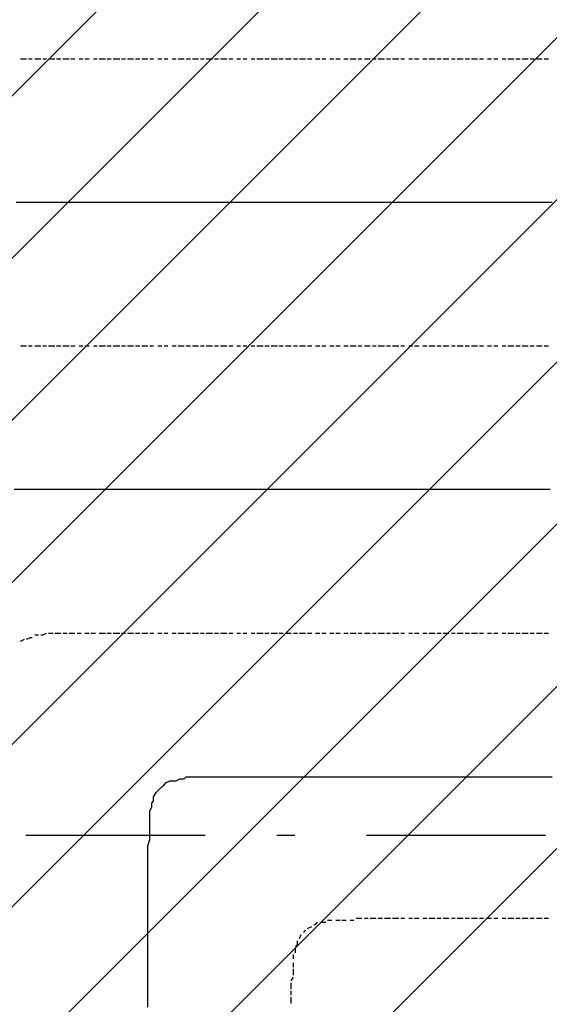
# Model space of a CAD drawing. Extents: x 997 to 109698, y 921 to 94021.
# Tile 177 of 256: x 19675 to 20784, y 18683 to 20744. Entities that reach past the tile are written whole.
import ezdxf

# ---------------------------------------------------------------- set-up
doc = ezdxf.new("R2010")
doc.units = 0
doc.header["$MEASUREMENT"] = 0
doc.layers.add('12', color=7, linetype='CONTINUOUS')
doc.layers.add('28', color=7, linetype='CONTINUOUS')

msp = doc.modelspace()

# ---------------------------------------------------------------- linework, layer by layer
at = {"layer": '12', "color": 5}
for p, q in [((19676.601607, 20661.953237), (19689.601607, 20661.953237)), ((19693.601607, 20661.953237), (19701.601607, 20661.953237)), ((19706.601607, 20661.953237), (19719.601607, 20661.953237)), ((19723.601607, 20661.953237), (19731.601607, 20661.953237)), ((19735.601607, 20661.953237), (19748.601607, 20661.953237)), ((19752.601607, 20661.953237), (19761.601607, 20661.953237)), ((19765.601607, 20661.953237), (19778.601607, 20661.953237)), ((19782.601607, 20661.953237), (19790.601607, 20661.953237)), ((19799.601607, 20661.953237), (19807.601607, 20661.953237)), ((19811.601607, 20661.953237), (19820.601607, 20661.953237)), ((19829.601607, 20661.953237), (19837.601607, 20661.953237)), ((19841.601607, 20661.953237), (19854.601607, 20661.953237)), ((19858.601607, 20661.953237), (19866.601607, 20661.953237)), ((19870.601607, 20661.953237), (19884.601607, 20661.953237)), ((19888.601607, 20661.953237), (19896.601607, 20661.953237)), ((19900.601607, 20661.953237), (19913.601607, 20661.953237)), ((19917.601607, 20661.953237), (19926.601607, 20661.953237)), ((19930.601607, 20661.953237), (19943.601607, 20661.953237)), ((19947.601607, 20661.953237), (19955.601607, 20661.953237)), ((19964.601607, 20661.953237), (19972.601607, 20661.953237)), ((19977.601607, 20661.953237), (19985.601607, 20661.953237)), ((19994.601607, 20661.953237), (20002.601607, 20661.953237)), ((20006.601607, 20661.953237), (20019.601607, 20661.953237)), ((20023.601607, 20661.953237), (20032.601607, 20661.953237)), ((20036.601607, 20661.953237), (20049.601607, 20661.953237)), ((20053.601607, 20661.953237), (20061.601607, 20661.953237)), ((20065.601607, 20661.953237), (20078.601607, 20661.953237)), ((20082.601607, 20661.953237), (20091.601607, 20661.953237)), ((20095.601607, 20661.953237), (20108.601607, 20661.953237)), ((20112.601607, 20661.953237), (20121.601607, 20661.953237)), ((20129.601607, 20661.953237), (20137.601607, 20661.953237)), ((20142.601607, 20661.953237), (20150.601607, 20661.953237)), ((20159.601607, 20661.953237), (20167.601607, 20661.953237)), ((20171.601607, 20661.953237), (20184.601607, 20661.953237)), ((20188.601607, 20661.953237), (20197.601607, 20661.953237)), ((20201.601607, 20661.953237), (20214.601607, 20661.953237)), ((20218.601607, 20661.953237), (20226.601607, 20661.953237)), ((20231.601607, 20661.953237), (20243.601607, 20661.953237)), ((20248.601607, 20661.953237), (20256.601607, 20661.953237)), ((20260.601607, 20661.953237), (20273.601607, 20661.953237)), ((20277.601607, 20661.953237), (20286.601607, 20661.953237)), ((20294.601607, 20661.953237), (20303.601607, 20661.953237)), ((20307.601607, 20661.953237), (20315.601607, 20661.953237)), ((20324.601607, 20661.953237), (20332.601607, 20661.953237)), ((20336.601607, 20661.953237), (20345.601607, 20661.953237)), ((20353.601607, 20661.953237), (20362.601607, 20661.953237)), ((20366.601607, 20661.953237), (20379.601607, 20661.953237)), ((20383.601607, 20661.953237), (20391.601607, 20661.953237)), ((20396.601607, 20661.953237), (20408.601607, 20661.953237)), ((20413.601607, 20661.953237), (20421.601607, 20661.953237)), ((20425.601607, 20661.953237), (20438.601607, 20661.953237)), ((20442.601607, 20661.953237), (20451.601607, 20661.953237)), ((20455.601607, 20661.953237), (20468.601607, 20661.953237)), ((20472.601607, 20661.953237), (20480.601607, 20661.953237)), ((20489.601607, 20661.953237), (20497.601607, 20661.953237)), ((20501.601607, 20661.953237), (20510.601607, 20661.953237)), ((20518.601607, 20661.953237), (20527.601607, 20661.953237)), ((20531.601607, 20661.953237), (20544.601607, 20661.953237)), ((20548.601607, 20661.953237), (20557.601607, 20661.953237)), ((20561.601607, 20661.953237), (20573.601607, 20661.953237)), ((20578.601607, 20661.953237), (20586.601607, 20661.953237)), ((20590.601607, 20661.953237), (20603.601607, 20661.953237)), ((20607.601607, 20661.953237), (20616.601607, 20661.953237)), ((20620.601607, 20661.953237), (20633.601607, 20661.953237)), ((20637.601607, 20661.953237), (20645.601607, 20661.953237)), ((20654.601607, 20661.953237), (20662.601607, 20661.953237)), ((20667.601607, 20661.953237), (20675.601607, 20661.953237)), ((20684.601607, 20661.953237), (20692.601607, 20661.953237)), ((20696.601607, 20661.953237), (20709.601607, 20661.953237)), ((20713.601607, 20661.953237), (20722.601607, 20661.953237)), ((20726.601607, 20661.953237), (20739.601607, 20661.953237)), ((20743.601607, 20661.953237), (20751.601607, 20661.953237)), ((20756.601607, 20661.953237), (20768.601607, 20661.953237)), ((20772.601607, 20661.953237), (20781.601607, 20661.953237)), ((19676.601607, 20060.953237), (19689.601607, 20060.953237)), ((19693.601607, 20060.953237), (19701.601607, 20060.953237)), ((19706.601607, 20060.953237), (19719.601607, 20060.953237)), ((19723.601607, 20060.953237), (19731.601607, 20060.953237)), ((19735.601607, 20060.953237), (19748.601607, 20060.953237)), ((19752.601607, 20060.953237), (19761.601607, 20060.953237)), ((19765.601607, 20060.953237), (19778.601607, 20060.953237)), ((19782.601607, 20060.953237), (19790.601607, 20060.953237)), ((19799.601607, 20060.953237), (19807.601607, 20060.953237)), ((19811.601607, 20060.953237), (19820.601607, 20060.953237)), ((19829.601607, 20060.953237), (19837.601607, 20060.953237)), ((19841.601607, 20060.953237), (19854.601607, 20060.953237)), ((19858.601607, 20060.953237), (19866.601607, 20060.953237)), ((19870.601607, 20060.953237), (19884.601607, 20060.953237)), ((19888.601607, 20060.953237), (19896.601607, 20060.953237)), ((19900.601607, 20060.953237), (19913.601607, 20060.953237)), ((19917.601607, 20060.953237), (19926.601607, 20060.953237)), ((19930.601607, 20060.953237), (19943.601607, 20060.953237)), ((19947.601607, 20060.953237), (19955.601607, 20060.953237)), ((19964.601607, 20060.953237), (19972.601607, 20060.953237)), ((19977.601607, 20060.953237), (19985.601607, 20060.953237)), ((19994.601607, 20060.953237), (20002.601607, 20060.953237)), ((20006.601607, 20060.953237), (20019.601607, 20060.953237)), ((20023.601607, 20060.953237), (20032.601607, 20060.953237)), ((20036.601607, 20060.953237), (20049.601607, 20060.953237)), ((20053.601607, 20060.953237), (20061.601607, 20060.953237)), ((20065.601607, 20060.953237), (20078.601607, 20060.953237)), ((20082.601607, 20060.953237), (20091.601607, 20060.953237)), ((20095.601607, 20060.953237), (20108.601607, 20060.953237)), ((20112.601607, 20060.953237), (20121.601607, 20060.953237)), ((20129.601607, 20060.953237), (20137.601607, 20060.953237)), ((20142.601607, 20060.953237), (20150.601607, 20060.953237)), ((20159.601607, 20060.953237), (20167.601607, 20060.953237)), ((20171.601607, 20060.953237), (20184.601607, 20060.953237)), ((20188.601607, 20060.953237), (20197.601607, 20060.953237)), ((20201.601607, 20060.953237), (20214.601607, 20060.953237)), ((20218.601607, 20060.953237), (20226.601607, 20060.953237)), ((20231.601607, 20060.953237), (20243.601607, 20060.953237)), ((20248.601607, 20060.953237), (20256.601607, 20060.953237)), ((20260.601607, 20060.953237), (20273.601607, 20060.953237)), ((20277.601607, 20060.953237), (20286.601607, 20060.953237)), ((20294.601607, 20060.953237), (20303.601607, 20060.953237)), ((20307.601607, 20060.953237), (20315.601607, 20060.953237)), ((20324.601607, 20060.953237), (20332.601607, 20060.953237)), ((20336.601607, 20060.953237), (20345.601607, 20060.953237)), ((20353.601607, 20060.953237), (20362.601607, 20060.953237)), ((20366.601607, 20060.953237), (20379.601607, 20060.953237)), ((20383.601607, 20060.953237), (20391.601607, 20060.953237)), ((20396.601607, 20060.953237), (20408.601607, 20060.953237)), ((20413.601607, 20060.953237), (20421.601607, 20060.953237)), ((20425.601607, 20060.953237), (20438.601607, 20060.953237)), ((20442.601607, 20060.953237), (20451.601607, 20060.953237)), ((20455.601607, 20060.953237), (20468.601607, 20060.953237)), ((20472.601607, 20060.953237), (20480.601607, 20060.953237)), ((20489.601607, 20060.953237), (20497.601607, 20060.953237)), ((20501.601607, 20060.953237), (20510.601607, 20060.953237)), ((20518.601607, 20060.953237), (20527.601607, 20060.953237)), ((20531.601607, 20060.953237), (20544.601607, 20060.953237)), ((20548.601607, 20060.953237), (20557.601607, 20060.953237)), ((20561.601607, 20060.953237), (20573.601607, 20060.953237)), ((20578.601607, 20060.953237), (20586.601607, 20060.953237)), ((20590.601607, 20060.953237), (20603.601607, 20060.953237)), ((20607.601607, 20060.953237), (20616.601607, 20060.953237)), ((20620.601607, 20060.953237), (20633.601607, 20060.953237)), ((20637.601607, 20060.953237), (20645.601607, 20060.953237)), ((20654.601607, 20060.953237), (20662.601607, 20060.953237)), ((20667.601607, 20060.953237), (20675.601607, 20060.953237)), ((20684.601607, 20060.953237), (20692.601607, 20060.953237)), ((20696.601607, 20060.953237), (20709.601607, 20060.953237)), ((20713.601607, 20060.953237), (20722.601607, 20060.953237)), ((20726.601607, 20060.953237), (20739.601607, 20060.953237)), ((20743.601607, 20060.953237), (20751.601607, 20060.953237)), ((20756.601607, 20060.953237), (20768.601607, 20060.953237)), ((20772.601607, 20060.953237), (20781.601607, 20060.953237)), ((19706.601607, 19455.953237), (19714.601607, 19455.953237)), ((19735.601607, 19459.953237), (19744.601607, 19459.953237)), ((19748.601607, 19459.953237), (19761.601607, 19459.953237)), ((19765.601607, 19459.953237), (19774.601607, 19459.953237)), ((19778.601607, 19459.953237), (19790.601607, 19459.953237)), ((19795.601607, 19459.953237), (19803.601607, 19459.953237)), ((19811.601607, 19459.953237), (19820.601607, 19459.953237)), ((19824.601607, 19459.953237), (19833.601607, 19459.953237)), ((19841.601607, 19459.953237), (19845.601607, 19459.953237)), ((19845.601607, 19459.953237), (19854.601607, 19459.953237)), ((19858.601607, 19459.953237), (19866.601607, 19459.953237)), ((19870.601607, 19459.953237), (19884.601607, 19459.953237)), ((19888.601607, 19459.953237), (19896.601607, 19459.953237)), ((19900.601607, 19459.953237), (19913.601607, 19459.953237)), ((19917.601607, 19459.953237), (19926.601607, 19459.953237)), ((19930.601607, 19459.953237), (19943.601607, 19459.953237)), ((19947.601607, 19459.953237), (19955.601607, 19459.953237)), ((19964.601607, 19459.953237), (19972.601607, 19459.953237)), ((19977.601607, 19459.953237), (19985.601607, 19459.953237)), ((19994.601607, 19459.953237), (20002.601607, 19459.953237)), ((20006.601607, 19459.953237), (20019.601607, 19459.953237)), ((20023.601607, 19459.953237), (20032.601607, 19459.953237)), ((20036.601607, 19459.953237), (20049.601607, 19459.953237)), ((20053.601607, 19459.953237), (20061.601607, 19459.953237)), ((20065.601607, 19459.953237), (20078.601607, 19459.953237)), ((20082.601607, 19459.953237), (20091.601607, 19459.953237)), ((20095.601607, 19459.953237), (20108.601607, 19459.953237)), ((20112.601607, 19459.953237), (20121.601607, 19459.953237)), ((20129.601607, 19459.953237), (20137.601607, 19459.953237)), ((20142.601607, 19459.953237), (20150.601607, 19459.953237)), ((20159.601607, 19459.953237), (20167.601607, 19459.953237)), ((20171.601607, 19459.953237), (20184.601607, 19459.953237)), ((20188.601607, 19459.953237), (20197.601607, 19459.953237)), ((20201.601607, 19459.953237), (20214.601607, 19459.953237)), ((20218.601607, 19459.953237), (20226.601607, 19459.953237)), ((20231.601607, 19459.953237), (20243.601607, 19459.953237)), ((20248.601607, 19459.953237), (20256.601607, 19459.953237)), ((20260.601607, 19459.953237), (20273.601607, 19459.953237)), ((20277.601607, 19459.953237), (20286.601607, 19459.953237)), ((20294.601607, 19459.953237), (20303.601607, 19459.953237)), ((20307.601607, 19459.953237), (20315.601607, 19459.953237)), ((20324.601607, 19459.953237), (20332.601607, 19459.953237)), ((20336.601607, 19459.953237), (20345.601607, 19459.953237)), ((20353.601607, 19459.953237), (20362.601607, 19459.953237)), ((20366.601607, 19459.953237), (20379.601607, 19459.953237)), ((20383.601607, 19459.953237), (20391.601607, 19459.953237)), ((20396.601607, 19459.953237), (20408.601607, 19459.953237)), ((20413.601607, 19459.953237), (20421.601607, 19459.953237)), ((20425.601607, 19459.953237), (20438.601607, 19459.953237)), ((20442.601607, 19459.953237), (20451.601607, 19459.953237)), ((20455.601607, 19459.953237), (20468.601607, 19459.953237)), ((20472.601607, 19459.953237), (20480.601607, 19459.953237)), ((20489.601607, 19459.953237), (20497.601607, 19459.953237)), ((20501.601607, 19459.953237), (20510.601607, 19459.953237)), ((20518.601607, 19459.953237), (20527.601607, 19459.953237)), ((20531.601607, 19459.953237), (20544.601607, 19459.953237)), ((20548.601607, 19459.953237), (20557.601607, 19459.953237)), ((20561.601607, 19459.953237), (20573.601607, 19459.953237)), ((20578.601607, 19459.953237), (20586.601607, 19459.953237)), ((20590.601607, 19459.953237), (20603.601607, 19459.953237)), ((20607.601607, 19459.953237), (20616.601607, 19459.953237)), ((20620.601607, 19459.953237), (20633.601607, 19459.953237)), ((20637.601607, 19459.953237), (20645.601607, 19459.953237)), ((20654.601607, 19459.953237), (20662.601607, 19459.953237)), ((20667.601607, 19459.953237), (20675.601607, 19459.953237)), ((20684.601607, 19459.953237), (20692.601607, 19459.953237)), ((20696.601607, 19459.953237), (20709.601607, 19459.953237)), ((20713.601607, 19459.953237), (20722.601607, 19459.953237)), ((20726.601607, 19459.953237), (20739.601607, 19459.953237)), ((20743.601607, 19459.953237), (20751.601607, 19459.953237)), ((20756.601607, 19459.953237), (20768.601607, 19459.953237)), ((20772.601607, 19459.953237), (20781.601607, 19459.953237)), ((19676.601607, 19442.953237), (19685.601607, 19446.953237)), ((20319.601607, 18858.953237), (20328.601607, 18858.953237)), ((20336.601607, 18858.953237), (20345.601607, 18858.953237)), ((20349.601607, 18858.953237), (20358.601607, 18858.953237)), ((20366.601607, 18858.953237), (20374.601607, 18858.953237)), ((20379.601607, 18862.953237), (20391.601607, 18862.953237)), ((20396.601607, 18862.953237), (20404.601607, 18862.953237)), ((20408.601607, 18862.953237), (20421.601607, 18862.953237)), ((20425.601607, 18862.953237), (20434.601607, 18862.953237)), ((20438.601607, 18862.953237), (20446.601607, 18862.953237)), ((20446.601607, 18862.953237), (20451.601607, 18862.953237)), ((20455.601607, 18862.953237), (20468.601607, 18862.953237)), ((20472.601607, 18862.953237), (20480.601607, 18862.953237)), ((20489.601607, 18862.953237), (20497.601607, 18862.953237)), ((20501.601607, 18862.953237), (20510.601607, 18862.953237)), ((20518.601607, 18862.953237), (20527.601607, 18862.953237)), ((20531.601607, 18862.953237), (20544.601607, 18862.953237)), ((20548.601607, 18862.953237), (20557.601607, 18862.953237)), ((20561.601607, 18862.953237), (20573.601607, 18862.953237)), ((20578.601607, 18862.953237), (20586.601607, 18862.953237)), ((20590.601607, 18862.953237), (20603.601607, 18862.953237)), ((20607.601607, 18862.953237), (20616.601607, 18862.953237)), ((20620.601607, 18862.953237), (20633.601607, 18862.953237)), ((20637.601607, 18862.953237), (20645.601607, 18862.953237)), ((20654.601607, 18862.953237), (20662.601607, 18862.953237)), ((20667.601607, 18862.953237), (20675.601607, 18862.953237)), ((20684.601607, 18862.953237), (20692.601607, 18862.953237)), ((20696.601607, 18862.953237), (20709.601607, 18862.953237)), ((20713.601607, 18862.953237), (20722.601607, 18862.953237)), ((20726.601607, 18862.953237), (20739.601607, 18862.953237)), ((20743.601607, 18862.953237), (20751.601607, 18862.953237)), ((20756.601607, 18862.953237), (20768.601607, 18862.953237)), ((20772.601607, 18862.953237), (20781.601607, 18862.953237)), ((20269.601607, 18832.953237), (20273.601607, 18837.953237)), ((20277.601607, 18841.953237), (20286.601607, 18845.953237)), ((20307.601607, 18854.953237), (20315.601607, 18854.953237)), ((20260.601607, 18820.953237), (20264.601607, 18828.953237)), ((20252.601607, 18790.953237), (20252.601607, 18799.953237)), ((20248.601607, 18777.953237), (20248.601607, 18786.953237)), ((20248.601607, 18760.953237), (20248.601607, 18769.953237)), ((20248.601607, 18743.953237), (20248.601607, 18756.953237)), ((20243.601607, 18731.953237), (20248.601607, 18739.953237)), ((20243.601607, 18714.953237), (20243.601607, 18727.953237)), ((20243.601607, 18701.953237), (20243.601607, 18710.953237)), ((20243.601607, 18684.953237), (20243.601607, 18697.953237))]:
    msp.add_line(p, q, dxfattribs=at)
at = {"layer": '12', "color": 1}
for p, q in [((19667.601607, 20361.953237), (19680.601607, 20361.953237)), ((19680.601607, 20361.953237), (19689.601607, 20361.953237)), ((19689.601607, 20361.953237), (19701.601607, 20361.953237)), ((19701.601607, 20361.953237), (19710.601607, 20361.953237)), ((19710.601607, 20361.953237), (19719.601607, 20361.953237)), ((19719.601607, 20361.953237), (19731.601607, 20361.953237)), ((19731.601607, 20361.953237), (19740.601607, 20361.953237)), ((19740.601607, 20361.953237), (19748.601607, 20361.953237)), ((19748.601607, 20361.953237), (19761.601607, 20361.953237)), ((19761.601607, 20361.953237), (19769.601607, 20361.953237)), ((19769.601607, 20361.953237), (19778.601607, 20361.953237)), ((19778.601607, 20361.953237), (19790.601607, 20361.953237)), ((19790.601607, 20361.953237), (19799.601607, 20361.953237)), ((19799.601607, 20361.953237), (19811.601607, 20361.953237)), ((19811.601607, 20361.953237), (19820.601607, 20361.953237)), ((19820.601607, 20361.953237), (19829.601607, 20361.953237)), ((19829.601607, 20361.953237), (19841.601607, 20361.953237)), ((19841.601607, 20361.953237), (19850.601607, 20361.953237)), ((19850.601607, 20361.953237), (19858.601607, 20361.953237)), ((19858.601607, 20361.953237), (19870.601607, 20361.953237)), ((19870.601607, 20361.953237), (19879.601607, 20361.953237)), ((19879.601607, 20361.953237), (19888.601607, 20361.953237)), ((19888.601607, 20361.953237), (19900.601607, 20361.953237)), ((19900.601607, 20361.953237), (19909.601607, 20361.953237)), ((19909.601607, 20361.953237), (19921.601607, 20361.953237)), ((19921.601607, 20361.953237), (19930.601607, 20361.953237)), ((19930.601607, 20361.953237), (19939.601607, 20361.953237)), ((19939.601607, 20361.953237), (19951.601607, 20361.953237)), ((19951.601607, 20361.953237), (19960.601607, 20361.953237)), ((19960.601607, 20361.953237), (19968.601607, 20361.953237)), ((19968.601607, 20361.953237), (19981.601607, 20361.953237)), ((19981.601607, 20361.953237), (19989.601607, 20361.953237)), ((19989.601607, 20361.953237), (19998.601607, 20361.953237)), ((19998.601607, 20361.953237), (20010.601607, 20361.953237)), ((20010.601607, 20361.953237), (20019.601607, 20361.953237)), ((20019.601607, 20361.953237), (20032.601607, 20361.953237)), ((20032.601607, 20361.953237), (20040.601607, 20361.953237)), ((20040.601607, 20361.953237), (20049.601607, 20361.953237)), ((20049.601607, 20361.953237), (20061.601607, 20361.953237)), ((20061.601607, 20361.953237), (20070.601607, 20361.953237)), ((20070.601607, 20361.953237), (20078.601607, 20361.953237)), ((20078.601607, 20361.953237), (20091.601607, 20361.953237)), ((20091.601607, 20361.953237), (20099.601607, 20361.953237)), ((20099.601607, 20361.953237), (20108.601607, 20361.953237)), ((20108.601607, 20361.953237), (20121.601607, 20361.953237)), ((20121.601607, 20361.953237), (20129.601607, 20361.953237)), ((20129.601607, 20361.953237), (20137.601607, 20361.953237)), ((20137.601607, 20361.953237), (20150.601607, 20361.953237)), ((20150.601607, 20361.953237), (20159.601607, 20361.953237)), ((20159.601607, 20361.953237), (20171.601607, 20361.953237)), ((20171.601607, 20361.953237), (20180.601607, 20361.953237)), ((20180.601607, 20361.953237), (20188.601607, 20361.953237)), ((20188.601607, 20361.953237), (20201.601607, 20361.953237)), ((20201.601607, 20361.953237), (20209.601607, 20361.953237)), ((20209.601607, 20361.953237), (20218.601607, 20361.953237)), ((20218.601607, 20361.953237), (20231.601607, 20361.953237)), ((20231.601607, 20361.953237), (20239.601607, 20361.953237)), ((20239.601607, 20361.953237), (20248.601607, 20361.953237)), ((20248.601607, 20361.953237), (20260.601607, 20361.953237)), ((20260.601607, 20361.953237), (20269.601607, 20361.953237)), ((20269.601607, 20361.953237), (20281.601607, 20361.953237)), ((20281.601607, 20361.953237), (20290.601607, 20361.953237)), ((20290.601607, 20361.953237), (20298.601607, 20361.953237)), ((20298.601607, 20361.953237), (20311.601607, 20361.953237)), ((20311.601607, 20361.953237), (20319.601607, 20361.953237)), ((20319.601607, 20361.953237), (20328.601607, 20361.953237)), ((20328.601607, 20361.953237), (20341.601607, 20361.953237)), ((20341.601607, 20361.953237), (20349.601607, 20361.953237)), ((20349.601607, 20361.953237), (20358.601607, 20361.953237)), ((20358.601607, 20361.953237), (20370.601607, 20361.953237)), ((20370.601607, 20361.953237), (20379.601607, 20361.953237)), ((20379.601607, 20361.953237), (20391.601607, 20361.953237)), ((20391.601607, 20361.953237), (20400.601607, 20361.953237)), ((20400.601607, 20361.953237), (20408.601607, 20361.953237)), ((20408.601607, 20361.953237), (20421.601607, 20361.953237)), ((20421.601607, 20361.953237), (20430.601607, 20361.953237)), ((20430.601607, 20361.953237), (20438.601607, 20361.953237)), ((20438.601607, 20361.953237), (20451.601607, 20361.953237)), ((20451.601607, 20361.953237), (20459.601607, 20361.953237)), ((20459.601607, 20361.953237), (20468.601607, 20361.953237)), ((20468.601607, 20361.953237), (20480.601607, 20361.953237)), ((20480.601607, 20361.953237), (20489.601607, 20361.953237)), ((20489.601607, 20361.953237), (20501.601607, 20361.953237)), ((20501.601607, 20361.953237), (20510.601607, 20361.953237)), ((20510.601607, 20361.953237), (20518.601607, 20361.953237)), ((20518.601607, 20361.953237), (20531.601607, 20361.953237)), ((20531.601607, 20361.953237), (20540.601607, 20361.953237)), ((20540.601607, 20361.953237), (20548.601607, 20361.953237)), ((20548.601607, 20361.953237), (20561.601607, 20361.953237)), ((20561.601607, 20361.953237), (20569.601607, 20361.953237)), ((20569.601607, 20361.953237), (20578.601607, 20361.953237)), ((20578.601607, 20361.953237), (20590.601607, 20361.953237)), ((20590.601607, 20361.953237), (20599.601607, 20361.953237)), ((20599.601607, 20361.953237), (20612.601607, 20361.953237)), ((20612.601607, 20361.953237), (20620.601607, 20361.953237)), ((20620.601607, 20361.953237), (20629.601607, 20361.953237)), ((20629.601607, 20361.953237), (20641.601607, 20361.953237)), ((20641.601607, 20361.953237), (20650.601607, 20361.953237)), ((20650.601607, 20361.953237), (20658.601607, 20361.953237)), ((20658.601607, 20361.953237), (20671.601607, 20361.953237)), ((20671.601607, 20361.953237), (20679.601607, 20361.953237)), ((20679.601607, 20361.953237), (20688.601607, 20361.953237)), ((20688.601607, 20361.953237), (20700.601607, 20361.953237)), ((20700.601607, 20361.953237), (20709.601607, 20361.953237)), ((20709.601607, 20361.953237), (20717.601607, 20361.953237)), ((20717.601607, 20361.953237), (20730.601607, 20361.953237)), ((20730.601607, 20361.953237), (20739.601607, 20361.953237)), ((20739.601607, 20361.953237), (20751.601607, 20361.953237)), ((20751.601607, 20361.953237), (20760.601607, 20361.953237)), ((20760.601607, 20361.953237), (20768.601607, 20361.953237)), ((20768.601607, 20361.953237), (20781.601607, 20361.953237)), ((20781.601607, 20361.953237), (20789.601607, 20361.953237)), ((19663.601607, 19760.953237), (19676.601607, 19760.953237)), ((19676.601607, 19760.953237), (19685.601607, 19760.953237)), ((19685.601607, 19760.953237), (19693.601607, 19760.953237)), ((19693.601607, 19760.953237), (19706.601607, 19760.953237)), ((19706.601607, 19760.953237), (19714.601607, 19760.953237)), ((19714.601607, 19760.953237), (19723.601607, 19760.953237)), ((19723.601607, 19760.953237), (19735.601607, 19760.953237)), ((19735.601607, 19760.953237), (19744.601607, 19760.953237)), ((19744.601607, 19760.953237), (19756.601607, 19760.953237)), ((19756.601607, 19760.953237), (19765.601607, 19760.953237)), ((19765.601607, 19760.953237), (19774.601607, 19760.953237)), ((19774.601607, 19760.953237), (19786.601607, 19760.953237)), ((19786.601607, 19760.953237), (19795.601607, 19760.953237)), ((19795.601607, 19760.953237), (19803.601607, 19760.953237)), ((19803.601607, 19760.953237), (19816.601607, 19760.953237)), ((19816.601607, 19760.953237), (19824.601607, 19760.953237)), ((19824.601607, 19760.953237), (19833.601607, 19760.953237)), ((19833.601607, 19760.953237), (19845.601607, 19760.953237)), ((19845.601607, 19760.953237), (19854.601607, 19760.953237)), ((19854.601607, 19760.953237), (19866.601607, 19760.953237)), ((19866.601607, 19760.953237), (19875.601607, 19760.953237)), ((19875.601607, 19760.953237), (19884.601607, 19760.953237)), ((19884.601607, 19760.953237), (19896.601607, 19760.953237)), ((19896.601607, 19760.953237), (19905.601607, 19760.953237)), ((19905.601607, 19760.953237), (19913.601607, 19760.953237)), ((19913.601607, 19760.953237), (19926.601607, 19760.953237)), ((19926.601607, 19760.953237), (19934.601607, 19760.953237)), ((19934.601607, 19760.953237), (19943.601607, 19760.953237)), ((19943.601607, 19760.953237), (19955.601607, 19760.953237)), ((19955.601607, 19760.953237), (19964.601607, 19760.953237)), ((19964.601607, 19760.953237), (19977.601607, 19760.953237)), ((19977.601607, 19760.953237), (19985.601607, 19760.953237)), ((19985.601607, 19760.953237), (19994.601607, 19760.953237)), ((19994.601607, 19760.953237), (20006.601607, 19760.953237)), ((20006.601607, 19760.953237), (20015.601607, 19760.953237)), ((20015.601607, 19760.953237), (20023.601607, 19760.953237)), ((20023.601607, 19760.953237), (20036.601607, 19760.953237)), ((20036.601607, 19760.953237), (20044.601607, 19760.953237)), ((20044.601607, 19760.953237), (20053.601607, 19760.953237)), ((20053.601607, 19760.953237), (20065.601607, 19760.953237)), ((20065.601607, 19760.953237), (20074.601607, 19760.953237)), ((20074.601607, 19760.953237), (20082.601607, 19760.953237)), ((20082.601607, 19760.953237), (20095.601607, 19760.953237)), ((20095.601607, 19760.953237), (20104.601607, 19760.953237)), ((20104.601607, 19760.953237), (20116.601607, 19760.953237)), ((20116.601607, 19760.953237), (20125.601607, 19760.953237)), ((20125.601607, 19760.953237), (20133.601607, 19760.953237)), ((20133.601607, 19760.953237), (20146.601607, 19760.953237)), ((20146.601607, 19760.953237), (20154.601607, 19760.953237)), ((20154.601607, 19760.953237), (20163.601607, 19760.953237)), ((20163.601607, 19760.953237), (20176.601607, 19760.953237)), ((20176.601607, 19760.953237), (20184.601607, 19760.953237)), ((20184.601607, 19760.953237), (20192.601607, 19760.953237)), ((20192.601607, 19760.953237), (20205.601607, 19760.953237)), ((20205.601607, 19760.953237), (20214.601607, 19760.953237)), ((20214.601607, 19760.953237), (20226.601607, 19760.953237)), ((20226.601607, 19760.953237), (20235.601607, 19760.953237)), ((20235.601607, 19760.953237), (20243.601607, 19760.953237)), ((20243.601607, 19760.953237), (20256.601607, 19760.953237)), ((20256.601607, 19760.953237), (20264.601607, 19760.953237)), ((20264.601607, 19760.953237), (20273.601607, 19760.953237)), ((20273.601607, 19760.953237), (20286.601607, 19760.953237)), ((20286.601607, 19760.953237), (20294.601607, 19760.953237)), ((20294.601607, 19760.953237), (20303.601607, 19760.953237)), ((20303.601607, 19760.953237), (20315.601607, 19760.953237)), ((20315.601607, 19760.953237), (20324.601607, 19760.953237)), ((20324.601607, 19760.953237), (20336.601607, 19760.953237)), ((20336.601607, 19760.953237), (20345.601607, 19760.953237)), ((20345.601607, 19760.953237), (20353.601607, 19760.953237)), ((20353.601607, 19760.953237), (20366.601607, 19760.953237)), ((20366.601607, 19760.953237), (20374.601607, 19760.953237)), ((20374.601607, 19760.953237), (20383.601607, 19760.953237)), ((20383.601607, 19760.953237), (20396.601607, 19760.953237)), ((20396.601607, 19760.953237), (20404.601607, 19760.953237)), ((20404.601607, 19760.953237), (20413.601607, 19760.953237)), ((20413.601607, 19760.953237), (20425.601607, 19760.953237)), ((20425.601607, 19760.953237), (20434.601607, 19760.953237)), ((20434.601607, 19760.953237), (20446.601607, 19760.953237)), ((20446.601607, 19760.953237), (20455.601607, 19760.953237)), ((20455.601607, 19760.953237), (20463.601607, 19760.953237)), ((20463.601607, 19760.953237), (20476.601607, 19760.953237)), ((20476.601607, 19760.953237), (20485.601607, 19760.953237)), ((20485.601607, 19760.953237), (20493.601607, 19760.953237)), ((20493.601607, 19760.953237), (20506.601607, 19760.953237)), ((20506.601607, 19760.953237), (20514.601607, 19760.953237)), ((20514.601607, 19760.953237), (20523.601607, 19760.953237)), ((20523.601607, 19760.953237), (20535.601607, 19760.953237)), ((20535.601607, 19760.953237), (20544.601607, 19760.953237)), ((20544.601607, 19760.953237), (20557.601607, 19760.953237)), ((20557.601607, 19760.953237), (20565.601607, 19760.953237)), ((20565.601607, 19760.953237), (20573.601607, 19760.953237)), ((20573.601607, 19760.953237), (20586.601607, 19760.953237)), ((20586.601607, 19760.953237), (20595.601607, 19760.953237)), ((20595.601607, 19760.953237), (20603.601607, 19760.953237)), ((20603.601607, 19760.953237), (20616.601607, 19760.953237)), ((20616.601607, 19760.953237), (20624.601607, 19760.953237)), ((20624.601607, 19760.953237), (20633.601607, 19760.953237)), ((20633.601607, 19760.953237), (20645.601607, 19760.953237)), ((20645.601607, 19760.953237), (20654.601607, 19760.953237)), ((20654.601607, 19760.953237), (20662.601607, 19760.953237)), ((20662.601607, 19760.953237), (20675.601607, 19760.953237)), ((20675.601607, 19760.953237), (20684.601607, 19760.953237)), ((20684.601607, 19760.953237), (20696.601607, 19760.953237)), ((20696.601607, 19760.953237), (20705.601607, 19760.953237)), ((20705.601607, 19760.953237), (20713.601607, 19760.953237)), ((20713.601607, 19760.953237), (20726.601607, 19760.953237)), ((20726.601607, 19760.953237), (20734.601607, 19760.953237)), ((20734.601607, 19760.953237), (20743.601607, 19760.953237)), ((20743.601607, 19760.953237), (20756.601607, 19760.953237)), ((20756.601607, 19760.953237), (20764.601607, 19760.953237)), ((20764.601607, 19760.953237), (20772.601607, 19760.953237)), ((20772.601607, 19760.953237), (20785.601607, 19760.953237)), ((19981.601607, 19146.953237), (19989.601607, 19150.953237)), ((19989.601607, 19150.953237), (20002.601607, 19150.953237)), ((20002.601607, 19150.953237), (20010.601607, 19154.953237)), ((20010.601607, 19154.953237), (20019.601607, 19154.953237)), ((20032.601607, 19158.953237), (20040.601607, 19158.953237)), ((20040.601607, 19158.953237), (20049.601607, 19158.953237)), ((20049.601607, 19158.953237), (20061.601607, 19158.953237)), ((20061.601607, 19158.953237), (20070.601607, 19158.953237)), ((20070.601607, 19158.953237), (20078.601607, 19158.953237)), ((20078.601607, 19158.953237), (20091.601607, 19158.953237)), ((20091.601607, 19158.953237), (20099.601607, 19158.953237)), ((20099.601607, 19158.953237), (20108.601607, 19158.953237)), ((20108.601607, 19158.953237), (20121.601607, 19158.953237)), ((20121.601607, 19158.953237), (20129.601607, 19158.953237)), ((20129.601607, 19158.953237), (20137.601607, 19158.953237)), ((20137.601607, 19158.953237), (20146.601607, 19158.953237)), ((20146.601607, 19158.953237), (20150.601607, 19158.953237)), ((20150.601607, 19158.953237), (20159.601607, 19158.953237)), ((20159.601607, 19158.953237), (20171.601607, 19158.953237)), ((20171.601607, 19158.953237), (20180.601607, 19158.953237)), ((20180.601607, 19158.953237), (20188.601607, 19158.953237)), ((20188.601607, 19158.953237), (20201.601607, 19158.953237)), ((20201.601607, 19158.953237), (20209.601607, 19158.953237)), ((20209.601607, 19158.953237), (20218.601607, 19158.953237)), ((20218.601607, 19158.953237), (20231.601607, 19158.953237)), ((20231.601607, 19158.953237), (20239.601607, 19158.953237)), ((20239.601607, 19158.953237), (20248.601607, 19158.953237)), ((20248.601607, 19158.953237), (20260.601607, 19158.953237)), ((20260.601607, 19158.953237), (20269.601607, 19158.953237)), ((20269.601607, 19158.953237), (20281.601607, 19158.953237)), ((20281.601607, 19158.953237), (20290.601607, 19158.953237)), ((20290.601607, 19158.953237), (20298.601607, 19158.953237)), ((20298.601607, 19158.953237), (20311.601607, 19158.953237)), ((20311.601607, 19158.953237), (20319.601607, 19158.953237)), ((20319.601607, 19158.953237), (20328.601607, 19158.953237)), ((20328.601607, 19158.953237), (20341.601607, 19158.953237)), ((20341.601607, 19158.953237), (20349.601607, 19158.953237)), ((20349.601607, 19158.953237), (20358.601607, 19158.953237)), ((20358.601607, 19158.953237), (20370.601607, 19158.953237)), ((20370.601607, 19158.953237), (20379.601607, 19158.953237)), ((20379.601607, 19158.953237), (20391.601607, 19158.953237)), ((20391.601607, 19158.953237), (20400.601607, 19158.953237)), ((20400.601607, 19158.953237), (20408.601607, 19158.953237)), ((20408.601607, 19158.953237), (20421.601607, 19158.953237)), ((20421.601607, 19158.953237), (20430.601607, 19158.953237)), ((20430.601607, 19158.953237), (20438.601607, 19158.953237)), ((20438.601607, 19158.953237), (20451.601607, 19158.953237)), ((20451.601607, 19158.953237), (20459.601607, 19158.953237)), ((20459.601607, 19158.953237), (20468.601607, 19158.953237)), ((20468.601607, 19158.953237), (20480.601607, 19158.953237)), ((20480.601607, 19158.953237), (20489.601607, 19158.953237)), ((20489.601607, 19158.953237), (20501.601607, 19158.953237)), ((20501.601607, 19158.953237), (20510.601607, 19158.953237)), ((20510.601607, 19158.953237), (20518.601607, 19158.953237)), ((20518.601607, 19158.953237), (20531.601607, 19158.953237)), ((20531.601607, 19158.953237), (20540.601607, 19158.953237)), ((20540.601607, 19158.953237), (20548.601607, 19158.953237)), ((20548.601607, 19158.953237), (20561.601607, 19158.953237)), ((20561.601607, 19158.953237), (20569.601607, 19158.953237)), ((20569.601607, 19158.953237), (20578.601607, 19158.953237)), ((20578.601607, 19158.953237), (20590.601607, 19158.953237)), ((20590.601607, 19158.953237), (20599.601607, 19158.953237)), ((20599.601607, 19158.953237), (20612.601607, 19158.953237)), ((20612.601607, 19158.953237), (20620.601607, 19158.953237)), ((20620.601607, 19158.953237), (20629.601607, 19158.953237)), ((20629.601607, 19158.953237), (20641.601607, 19158.953237)), ((20641.601607, 19158.953237), (20650.601607, 19158.953237)), ((20650.601607, 19158.953237), (20658.601607, 19158.953237)), ((20658.601607, 19158.953237), (20671.601607, 19158.953237)), ((20671.601607, 19158.953237), (20679.601607, 19158.953237)), ((20679.601607, 19158.953237), (20688.601607, 19158.953237)), ((20688.601607, 19158.953237), (20700.601607, 19158.953237)), ((20700.601607, 19158.953237), (20709.601607, 19158.953237)), ((20709.601607, 19158.953237), (20717.601607, 19158.953237)), ((20717.601607, 19158.953237), (20730.601607, 19158.953237)), ((20730.601607, 19158.953237), (20739.601607, 19158.953237)), ((20739.601607, 19158.953237), (20751.601607, 19158.953237)), ((20751.601607, 19158.953237), (20760.601607, 19158.953237)), ((20760.601607, 19158.953237), (20768.601607, 19158.953237)), ((20768.601607, 19158.953237), (20781.601607, 19158.953237)), ((20781.601607, 19158.953237), (20789.601607, 19158.953237)), ((19955.601607, 19116.953237), (19960.601607, 19125.953237)), ((19968.601607, 19133.953237), (19972.601607, 19137.953237)), ((19951.601607, 19095.953237), (19951.601607, 19103.953237)), ((19947.601607, 19086.953237), (19951.601607, 19095.953237)), ((19947.601607, 19074.953237), (19947.601607, 19086.953237)), ((19947.601607, 19065.953237), (19947.601607, 19074.953237)), ((19947.601607, 19057.953237), (19947.601607, 19065.953237)), ((19947.601607, 19044.953237), (19947.601607, 19057.953237)), ((19947.601607, 19036.953237), (19947.601607, 19044.953237)), ((19943.601607, 19014.953237), (19947.601607, 19027.953237)), ((19947.601607, 19027.953237), (19947.601607, 19036.953237)), ((19943.601607, 19006.953237), (19943.601607, 19014.953237)), ((19943.601607, 18997.953237), (19943.601607, 19006.953237)), ((19943.601607, 18985.953237), (19943.601607, 18997.953237)), ((19943.601607, 18976.953237), (19943.601607, 18985.953237)), ((19943.601607, 18964.953237), (19943.601607, 18976.953237)), ((19943.601607, 18959.953237), (19943.601607, 18964.953237)), ((19943.601607, 18955.953237), (19943.601607, 18959.953237)), ((19943.601607, 18947.953237), (19943.601607, 18955.953237)), ((19943.601607, 18934.953237), (19943.601607, 18947.953237)), ((19943.601607, 18926.953237), (19943.601607, 18934.953237)), ((19943.601607, 18913.953237), (19943.601607, 18926.953237)), ((19943.601607, 18904.953237), (19943.601607, 18913.953237)), ((19943.601607, 18896.953237), (19943.601607, 18904.953237)), ((19943.601607, 18883.953237), (19943.601607, 18896.953237)), ((19943.601607, 18875.953237), (19943.601607, 18883.953237)), ((19943.601607, 18866.953237), (19943.601607, 18875.953237)), ((19943.601607, 18854.953237), (19943.601607, 18866.953237)), ((19943.601607, 18845.953237), (19943.601607, 18854.953237)), ((19943.601607, 18837.953237), (19943.601607, 18845.953237)), ((19943.601607, 18824.953237), (19943.601607, 18837.953237)), ((19943.601607, 18815.953237), (19943.601607, 18824.953237)), ((19943.601607, 18803.953237), (19943.601607, 18815.953237)), ((19943.601607, 18794.953237), (19943.601607, 18803.953237)), ((19943.601607, 18786.953237), (19943.601607, 18794.953237)), ((19943.601607, 18773.953237), (19943.601607, 18786.953237)), ((19943.601607, 18765.953237), (19943.601607, 18773.953237)), ((19943.601607, 18756.953237), (19943.601607, 18765.953237)), ((19943.601607, 18743.953237), (19943.601607, 18756.953237)), ((19943.601607, 18735.953237), (19943.601607, 18743.953237)), ((19943.601607, 18727.953237), (19943.601607, 18735.953237)), ((19943.601607, 18714.953237), (19943.601607, 18727.953237)), ((19943.601607, 18705.953237), (19943.601607, 18714.953237)), ((19943.601607, 18693.953237), (19943.601607, 18705.953237)), ((19943.601607, 18684.953237), (19943.601607, 18693.953237)), ((19943.601607, 18676.953237), (19943.601607, 18684.953237))]:
    msp.add_line(p, q, dxfattribs=at)
at = {"layer": '12', "color": 5}
for points in [[(19719.601607, 19455.953237), (19723.601607, 19455.953237), (19731.601607, 19459.953237)], [(19689.601607, 19446.953237), (19697.601607, 19450.953237), (19701.601607, 19450.953237)], [(20290.601607, 18849.953237), (20294.601607, 18849.953237), (20298.601607, 18854.953237)], [(20252.601607, 18803.953237), (20256.601607, 18807.953237), (20256.601607, 18815.953237)]]:
    msp.add_lwpolyline(points, dxfattribs=at)
at = {"layer": '12', "color": 1}
for points in [[(19972.601607, 19137.953237), (19977.601607, 19141.953237), (19981.601607, 19146.953237)], [(20019.601607, 19154.953237), (20023.601607, 19158.953237), (20032.601607, 19158.953237)], [(19960.601607, 19125.953237), (19964.601607, 19129.953237), (19968.601607, 19133.953237)], [(19951.601607, 19103.953237), (19955.601607, 19108.953237), (19955.601607, 19116.953237)]]:
    msp.add_lwpolyline(points, dxfattribs=at)
at = {"layer": '28', "color": 2}
for p, q in [((16797.746869, 17722.778143), (21370.923963, 22295.955237)), ((16797.746869, 17383.366888), (21710.335218, 22295.955237)), ((16797.746869, 17043.955633), (22049.746473, 22295.955237)), ((16797.746869, 16704.544378), (22097.636205, 22004.433714)), ((16797.746869, 16365.133123), (22097.636205, 21665.022459)), ((16797.746869, 16025.721868), (22097.636205, 21325.611205)), ((16797.746869, 15686.310613), (22097.636205, 20986.19995)), ((16797.746869, 15346.899358), (22097.636205, 20646.788695)), ((16797.746869, 15007.488103), (22097.636205, 20307.37744))]:
    msp.add_line(p, q, dxfattribs=at)
at = {"layer": '28', "color": 4}
for p, q in [((19688.351607, 19036.953237), (20063.351607, 19036.953237)), ((20400.851607, 19036.953237), (20775.851607, 19036.953237))]:
    msp.add_line(p, q, dxfattribs=at)
at = {"layer": '28', "color": 4, "linetype": 'Continuous'}
msp.add_line((20213.351607, 19036.953237), (20250.851607, 19036.953237), dxfattribs=at)

doc.saveas('drawing.dxf')
